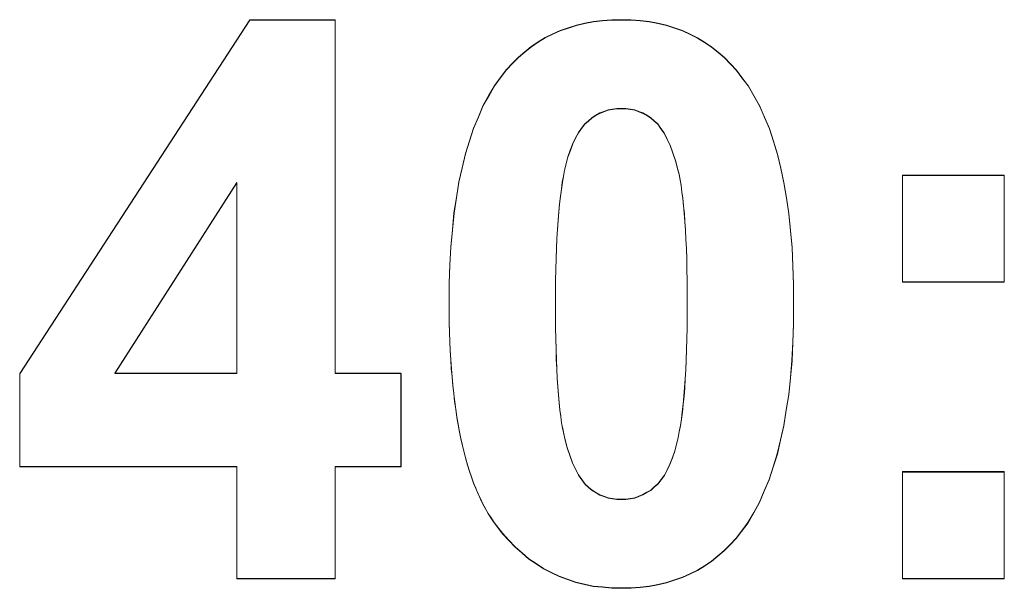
# Model space of a CAD drawing. Extents: x 229 to 926, y 37 to 878.
# Tile 25 of 194: x 430.64 to 435.06, y 69.52 to 72.07. Entities that reach past the tile are written whole.
import ezdxf

# ---------------------------------------------------------------- set-up
doc = ezdxf.new("R2010")
doc.units = 0
doc.layers.get('0').update_dxf_attribs({"lineweight": 13})
doc.layers.add('Beschriftung', color=7, linetype='Continuous', lineweight=25)
doc.layers.add('Beschriftung-A03ENJ5NI0', color=7, linetype='Continuous', lineweight=25)

# ---------------------------------------------------------------- blocks, each defined once
blk = doc.blocks.new('Referenz-A03ENJ5LI0', base_point=(255.7277, 65.704))
at = {"layer": 'Beschriftung', "color": 0, "lineweight": -2}
for p, q in [((430.6421, 70.4823), (431.6749, 72.0712)), ((431.6749, 72.0712), (432.0576, 72.0712)), ((432.0576, 72.0712), (432.0576, 70.484)), ((433.0683, 72.0233), (433.1045, 72.0352)), ((433.1045, 72.0352), (433.1405, 72.0472)), ((433.1405, 72.0472), (433.179, 72.0552)), ((433.179, 72.0552), (433.2174, 72.0632)), ((433.2174, 72.0632), (433.2583, 72.0672)), ((433.2583, 72.0672), (433.2992, 72.0712)), ((433.2992, 72.0712), (433.3424, 72.0712)), ((433.3424, 72.0712), (433.3857, 72.0712)), ((433.3857, 72.0712), (433.4265, 72.0671)), ((433.4265, 72.0671), (433.4675, 72.0631)), ((433.4675, 72.0631), (433.5059, 72.055)), ((433.5059, 72.055), (433.5445, 72.047)), ((433.5445, 72.047), (433.5806, 72.0348)), ((433.5806, 72.0348), (433.6168, 72.0226)), ((432.9696, 71.9714), (433.001, 71.9914)), ((433.001, 71.9914), (433.0347, 72.0073)), ((433.0347, 72.0073), (433.0683, 72.0233)), ((433.6168, 72.0226), (433.6506, 72.0064)), ((433.6506, 72.0064), (433.6843, 71.9903)), ((433.6843, 71.9903), (433.7158, 71.9701)), ((432.9094, 71.9274), (432.9383, 71.9514)), ((432.9383, 71.9514), (432.9696, 71.9714)), ((433.7158, 71.9701), (433.7473, 71.9498)), ((433.7473, 71.9498), (433.7764, 71.9254)), ((432.8539, 71.8755), (432.8805, 71.9034)), ((432.8805, 71.9034), (432.9094, 71.9274)), ((433.7764, 71.9254), (433.8054, 71.9012)), ((433.8054, 71.9012), (433.8322, 71.8729)), ((432.8274, 71.8475), (432.8539, 71.8755)), ((433.8322, 71.8729), (433.8589, 71.8446)), ((432.774, 71.7768), (432.8032, 71.8156)), ((432.8032, 71.8156), (432.8274, 71.8475)), ((433.8589, 71.8446), (433.8833, 71.8122)), ((433.8833, 71.8122), (433.9123, 71.7738)), ((432.7484, 71.7318), (432.774, 71.7768)), ((433.9123, 71.7738), (433.9377, 71.7292)), ((432.7228, 71.6869), (432.7484, 71.7318)), ((433.9377, 71.7292), (433.9631, 71.6845)), ((432.7009, 71.6358), (432.7228, 71.6869)), ((433.9631, 71.6845), (433.9848, 71.6335)), ((432.679, 71.5846), (432.7009, 71.6358)), ((433.2282, 71.6419), (433.2108, 71.6315)), ((433.2455, 71.6522), (433.2282, 71.6419)), ((433.264, 71.6591), (433.2455, 71.6522)), ((433.2825, 71.666), (433.264, 71.6591)), ((433.3021, 71.6695), (433.2825, 71.666)), ((433.3217, 71.6729), (433.3021, 71.6695)), ((433.3424, 71.6729), (433.3217, 71.6729)), ((433.3631, 71.6729), (433.3424, 71.6729)), ((433.3828, 71.6695), (433.3631, 71.6729)), ((433.4023, 71.666), (433.3828, 71.6695)), ((433.4207, 71.6591), (433.4023, 71.666)), ((433.439, 71.6522), (433.4207, 71.6591)), ((433.4563, 71.6419), (433.439, 71.6522)), ((433.4734, 71.6315), (433.4563, 71.6419)), ((433.9848, 71.6335), (434.0067, 71.5825)), ((433.1783, 71.6038), (433.1638, 71.5845)), ((433.1945, 71.6176), (433.1783, 71.6038)), ((433.2108, 71.6315), (433.1945, 71.6176)), ((433.4895, 71.6176), (433.4734, 71.6315)), ((433.5056, 71.6038), (433.4895, 71.6176)), ((433.5202, 71.5832), (433.5056, 71.6038)), ((432.6607, 71.5273), (432.679, 71.5846)), ((433.1494, 71.5652), (433.1368, 71.5404)), ((433.1638, 71.5845), (433.1494, 71.5652)), ((433.5349, 71.5625), (433.5202, 71.5832)), ((433.5482, 71.5351), (433.5349, 71.5625)), ((434.0067, 71.5825), (434.0248, 71.5252)), ((432.6425, 71.47), (432.6607, 71.5273)), ((433.1242, 71.5156), (433.1134, 71.4854)), ((433.1368, 71.5404), (433.1242, 71.5156)), ((433.5615, 71.5077), (433.5482, 71.5351)), ((433.5734, 71.4734), (433.5615, 71.5077)), ((434.0248, 71.5252), (434.0429, 71.468)), ((432.6278, 71.4065), (432.6425, 71.47)), ((433.1134, 71.4854), (433.1027, 71.4551)), ((433.5854, 71.4391), (433.5734, 71.4734)), ((434.0429, 71.468), (434.0575, 71.4044)), ((433.0937, 71.4193), (433.0879, 71.3961)), ((433.1027, 71.4551), (433.0937, 71.4193)), ((433.596, 71.398), (433.5854, 71.4391)), ((432.6132, 71.343), (432.6278, 71.4065)), ((433.0827, 71.369), (433.0775, 71.3418)), ((433.0879, 71.3961), (433.0827, 71.369)), ((433.6012, 71.3775), (433.596, 71.398)), ((433.6059, 71.3527), (433.6012, 71.3775)), ((434.0575, 71.4044), (434.072, 71.3408)), ((434.6037, 70.8936), (434.6037, 71.3738)), ((434.6037, 71.3738), (435.0611, 71.3738)), ((435.0611, 71.3738), (435.0611, 70.8936)), ((431.6166, 71.3398), (431.0691, 70.484)), ((431.6166, 70.484), (431.6166, 71.3398)), ((432.6022, 71.2733), (432.6132, 71.343)), ((433.0775, 71.3418), (433.0731, 71.3108)), ((433.6105, 71.3279), (433.6059, 71.3527)), ((433.6145, 71.2988), (433.6105, 71.3279)), ((434.072, 71.3408), (434.0829, 71.2709)), ((433.0687, 71.2796), (433.065, 71.2445)), ((433.0731, 71.3108), (433.0687, 71.2796)), ((433.6185, 71.2696), (433.6145, 71.2988)), ((432.5913, 71.2037), (432.6022, 71.2733)), ((433.065, 71.2445), (433.0614, 71.2094)), ((433.6217, 71.2362), (433.6185, 71.2696)), ((433.625, 71.2028), (433.6217, 71.2362)), ((434.0829, 71.2709), (434.0937, 71.201)), ((432.584, 71.1279), (432.5913, 71.2037)), ((433.0614, 71.2094), (433.0584, 71.1704)), ((433.6277, 71.1651), (433.625, 71.2028)), ((434.0937, 71.201), (434.101, 71.1248)), ((433.0584, 71.1704), (433.0554, 71.1313)), ((433.6303, 71.1273), (433.6277, 71.1651)), ((432.5766, 71.052), (432.584, 71.1279)), ((433.0554, 71.1313), (433.0532, 71.0883)), ((433.6323, 71.0854), (433.6303, 71.1273)), ((434.101, 71.1248), (434.1083, 71.0485)), ((433.0532, 71.0883), (433.051, 71.0454)), ((433.6343, 71.0433), (433.6323, 71.0854)), ((432.573, 70.9699), (432.5766, 71.052)), ((433.051, 71.0454), (433.0496, 70.9984)), ((433.6356, 70.997), (433.6343, 71.0433)), ((434.1083, 71.0485), (434.1118, 70.966)), ((433.0496, 70.9984), (433.0481, 70.9514)), ((433.6369, 70.9508), (433.6356, 70.997)), ((432.5694, 70.888), (432.573, 70.9699)), ((433.0481, 70.9514), (433.0474, 70.9005)), ((433.6375, 70.9002), (433.6369, 70.9508)), ((434.1118, 70.966), (434.1155, 70.8834)), ((432.5694, 70.7998), (432.5694, 70.888)), ((433.0474, 70.9005), (433.0467, 70.8495)), ((433.6383, 70.8495), (433.6375, 70.9002)), ((434.1155, 70.8834), (434.1155, 70.7946)), ((435.0611, 70.8936), (434.6037, 70.8936)), ((433.0467, 70.8495), (433.0467, 70.7946)), ((433.6383, 70.7946), (433.6383, 70.8495)), ((432.5694, 70.7547), (432.5694, 70.7998)), ((433.0467, 70.7946), (433.0467, 70.7398)), ((433.6383, 70.7398), (433.6383, 70.7946)), ((434.1155, 70.7946), (434.1155, 70.706)), ((432.5702, 70.7116), (432.5694, 70.7547)), ((432.5711, 70.6684), (432.5702, 70.7116)), ((433.0467, 70.7398), (433.0473, 70.6891)), ((433.6375, 70.6889), (433.6383, 70.7398)), ((434.1155, 70.706), (434.1118, 70.6236)), ((432.5727, 70.6268), (432.5711, 70.6684)), ((433.0473, 70.6891), (433.048, 70.6386)), ((433.6367, 70.638), (433.6375, 70.6889)), ((432.5743, 70.5853), (432.5727, 70.6268)), ((433.048, 70.6386), (433.0492, 70.5922)), ((433.6353, 70.591), (433.6367, 70.638)), ((434.1118, 70.6236), (434.1082, 70.5412)), ((432.5768, 70.5455), (432.5743, 70.5853)), ((433.0492, 70.5922), (433.0506, 70.5459)), ((433.6338, 70.5441), (433.6353, 70.591)), ((432.5793, 70.5056), (432.5768, 70.5455)), ((433.0506, 70.5459), (433.0526, 70.5039)), ((433.6316, 70.5012), (433.6338, 70.5441)), ((434.1082, 70.5412), (434.1009, 70.4651)), ((432.5827, 70.4676), (432.5793, 70.5056)), ((433.0526, 70.5039), (433.0546, 70.4619)), ((433.6294, 70.4583), (433.6316, 70.5012)), ((430.6421, 70.0647), (430.6421, 70.4823)), ((431.0691, 70.484), (431.6166, 70.484)), ((432.0576, 70.484), (432.3534, 70.484)), ((432.3534, 70.484), (432.3534, 70.0647)), ((432.586, 70.4295), (432.5827, 70.4676)), ((433.0546, 70.4619), (433.0572, 70.4242)), ((433.6265, 70.4193), (433.6294, 70.4583)), ((434.1009, 70.4651), (434.0935, 70.3889)), ((432.5901, 70.3931), (432.586, 70.4295)), ((433.0572, 70.4242), (433.0598, 70.3865)), ((433.6236, 70.3804), (433.6265, 70.4193)), ((432.5943, 70.3567), (432.5901, 70.3931)), ((432.5993, 70.322), (432.5943, 70.3567)), ((433.0598, 70.3865), (433.0632, 70.3531)), ((433.0632, 70.3531), (433.0665, 70.3196)), ((433.6198, 70.3454), (433.6236, 70.3804)), ((434.0935, 70.3889), (434.0826, 70.3189)), ((432.6043, 70.2874), (432.5993, 70.322)), ((433.0665, 70.3196), (433.0704, 70.2905)), ((433.6117, 70.2795), (433.6162, 70.3105)), ((433.6162, 70.3105), (433.6198, 70.3454)), ((434.0826, 70.3189), (434.0717, 70.249)), ((432.6101, 70.2544), (432.6043, 70.2874)), ((433.0704, 70.2905), (433.0744, 70.2614)), ((433.6073, 70.2486), (433.6117, 70.2795)), ((432.6159, 70.2215), (432.6101, 70.2544)), ((432.6226, 70.1902), (432.6159, 70.2215)), ((433.0744, 70.2614), (433.079, 70.2366)), ((433.079, 70.2366), (433.0836, 70.2117)), ((433.5969, 70.1947), (433.6021, 70.2216)), ((433.6021, 70.2216), (433.6073, 70.2486)), ((434.0717, 70.249), (434.057, 70.1853)), ((432.6292, 70.159), (432.6226, 70.1902)), ((433.0836, 70.2117), (433.0889, 70.1912)), ((433.0889, 70.1912), (433.0995, 70.1502)), ((433.5911, 70.1717), (433.5969, 70.1947)), ((434.057, 70.1853), (434.0424, 70.1217)), ((432.6367, 70.1295), (432.6292, 70.159)), ((433.0995, 70.1502), (433.1114, 70.116)), ((433.5714, 70.1057), (433.5821, 70.1359)), ((433.5821, 70.1359), (433.5911, 70.1717)), ((432.6441, 70.1), (432.6367, 70.1295)), ((432.6525, 70.0721), (432.6441, 70.1)), ((433.1114, 70.116), (433.1233, 70.0818)), ((433.5606, 70.0754), (433.5714, 70.1057)), ((434.0424, 70.1217), (434.0242, 70.0642)), ((431.6166, 70.0647), (430.6421, 70.0647)), ((431.6166, 69.5617), (431.6166, 70.0647)), ((432.3534, 70.0647), (432.0576, 70.0647)), ((432.0576, 70.0647), (432.0576, 69.5617)), ((432.6607, 70.0443), (432.6525, 70.0721)), ((432.6699, 70.0183), (432.6607, 70.0443)), ((433.1233, 70.0818), (433.1366, 70.0544)), ((433.1366, 70.0544), (433.1499, 70.0271)), ((433.5354, 70.0258), (433.5481, 70.0506)), ((433.5481, 70.0506), (433.5606, 70.0754)), ((434.0242, 70.0642), (434.0059, 70.0066)), ((432.679, 69.9922), (432.6699, 70.0183)), ((433.1499, 70.0271), (433.1646, 70.0066)), ((433.1646, 70.0066), (433.1793, 69.9861)), ((433.5066, 69.9872), (433.521, 70.0064)), ((433.521, 70.0064), (433.5354, 70.0258)), ((434.0059, 70.0066), (433.984, 69.9555)), ((434.6037, 69.5617), (434.6037, 70.0419)), ((434.6037, 70.0419), (435.0611, 70.0419)), ((435.0611, 70.0419), (435.0611, 69.5617)), ((432.689, 69.9677), (432.679, 69.9922)), ((432.699, 69.9434), (432.689, 69.9677)), ((433.1793, 69.9861), (433.1953, 69.9724)), ((433.1953, 69.9724), (433.2114, 69.9588)), ((433.2114, 69.9588), (433.2287, 69.9486)), ((433.4567, 69.9492), (433.474, 69.9595)), ((433.474, 69.9595), (433.4903, 69.9734)), ((433.4903, 69.9734), (433.5066, 69.9872)), ((433.984, 69.9555), (433.962, 69.9043)), ((432.7098, 69.9207), (432.699, 69.9434)), ((432.7206, 69.898), (432.7098, 69.9207)), ((433.2287, 69.9486), (433.2459, 69.9384)), ((433.2459, 69.9384), (433.2642, 69.9316)), ((433.2642, 69.9316), (433.2827, 69.9248)), ((433.2827, 69.9248), (433.3022, 69.9214)), ((433.3022, 69.9214), (433.3217, 69.918)), ((433.3217, 69.918), (433.3424, 69.918)), ((433.3424, 69.918), (433.3631, 69.918)), ((433.3631, 69.918), (433.3828, 69.9215)), ((433.3828, 69.9215), (433.4024, 69.925)), ((433.4024, 69.925), (433.4209, 69.9318)), ((433.4209, 69.9318), (433.4393, 69.9388)), ((433.4393, 69.9388), (433.4567, 69.9492)), ((432.7323, 69.877), (432.7206, 69.898)), ((432.7439, 69.8562), (432.7323, 69.877)), ((433.962, 69.9043), (433.9364, 69.8592)), ((432.7563, 69.8369), (432.7439, 69.8562)), ((432.7688, 69.8177), (432.7563, 69.8369)), ((433.9364, 69.8592), (433.9108, 69.8142)), ((432.7822, 69.8001), (432.7688, 69.8177)), ((432.8087, 69.765), (432.7822, 69.8001)), ((433.9108, 69.8142), (433.8816, 69.7755)), ((432.8374, 69.7344), (432.8087, 69.765)), ((432.8661, 69.7038), (432.8374, 69.7344)), ((433.8575, 69.7435), (433.8309, 69.7155)), ((433.8816, 69.7755), (433.8575, 69.7435)), ((432.8969, 69.6775), (432.8661, 69.7038)), ((433.8309, 69.7155), (433.8043, 69.6875)), ((432.9278, 69.6512), (432.8969, 69.6775)), ((432.9607, 69.6292), (432.9278, 69.6512)), ((433.7755, 69.6635), (433.7465, 69.6397)), ((433.8043, 69.6875), (433.7755, 69.6635)), ((432.9936, 69.6074), (432.9607, 69.6292)), ((433.0285, 69.5898), (432.9936, 69.6074)), ((433.7152, 69.6197), (433.6839, 69.5997)), ((433.7465, 69.6397), (433.7152, 69.6197)), ((432.0576, 69.5617), (431.6166, 69.5617)), ((433.0636, 69.5723), (433.0285, 69.5898)), ((433.1007, 69.5592), (433.0636, 69.5723)), ((433.1379, 69.546), (433.1007, 69.5592)), ((433.6165, 69.5677), (433.5805, 69.5557)), ((433.6502, 69.5837), (433.6165, 69.5677)), ((433.6839, 69.5997), (433.6502, 69.5837)), ((435.0611, 69.5617), (434.6037, 69.5617)), ((433.177, 69.5373), (433.1379, 69.546)), ((433.2163, 69.5285), (433.177, 69.5373)), ((433.2577, 69.5242), (433.2163, 69.5285)), ((433.299, 69.5197), (433.2577, 69.5242)), ((433.3424, 69.5197), (433.299, 69.5197)), ((433.3857, 69.5197), (433.3424, 69.5197)), ((433.4265, 69.5238), (433.3857, 69.5197)), ((433.4674, 69.5277), (433.4265, 69.5238)), ((433.5058, 69.5357), (433.4674, 69.5277)), ((433.5443, 69.5437), (433.5058, 69.5357)), ((433.5805, 69.5557), (433.5443, 69.5437))]:
    blk.add_line(p, q, dxfattribs=at)
blk = doc.blocks.new('Referenz-A03ENJ62I0', base_point=(255.7277, 65.7055))
at = {"layer": 'Beschriftung-A03ENJ5NI0', "color": 0, "lineweight": -2}
for p, q in [((430.642, 70.4838), (431.6748, 72.0727)), ((431.6748, 72.0727), (432.0575, 72.0727)), ((432.0575, 72.0727), (432.0575, 70.4855)), ((433.0682, 72.0248), (433.1043, 72.0368)), ((433.1043, 72.0368), (433.1404, 72.0488)), ((433.1404, 72.0488), (433.1789, 72.0568)), ((433.1789, 72.0568), (433.2173, 72.0647)), ((433.2173, 72.0647), (433.2582, 72.0688)), ((433.2582, 72.0688), (433.299, 72.0727)), ((433.299, 72.0727), (433.3423, 72.0727)), ((433.3423, 72.0727), (433.3856, 72.0727)), ((433.3856, 72.0727), (433.4264, 72.0687)), ((433.4264, 72.0687), (433.4674, 72.0647)), ((433.4674, 72.0647), (433.5058, 72.0566)), ((433.5058, 72.0566), (433.5443, 72.0485)), ((433.5443, 72.0485), (433.5805, 72.0364)), ((433.5805, 72.0364), (433.6167, 72.0242)), ((432.9695, 71.973), (433.0009, 71.9929)), ((433.0009, 71.9929), (433.0346, 72.0088)), ((433.0346, 72.0088), (433.0682, 72.0248)), ((433.6167, 72.0242), (433.6505, 72.008)), ((433.6505, 72.008), (433.6842, 71.9919)), ((433.6842, 71.9919), (433.7157, 71.9716)), ((432.9093, 71.9289), (432.9382, 71.9529)), ((432.9382, 71.9529), (432.9695, 71.973)), ((433.7157, 71.9716), (433.7472, 71.9513)), ((433.7472, 71.9513), (433.7763, 71.927)), ((432.8538, 71.877), (432.8803, 71.905)), ((432.8803, 71.905), (432.9093, 71.9289)), ((433.7763, 71.927), (433.8053, 71.9028)), ((433.8053, 71.9028), (433.8321, 71.8744)), ((432.8272, 71.8491), (432.8538, 71.877)), ((433.8321, 71.8744), (433.8588, 71.8461)), ((432.7739, 71.7783), (432.8031, 71.8171)), ((432.8031, 71.8171), (432.8272, 71.8491)), ((433.8588, 71.8461), (433.8831, 71.8137)), ((433.8831, 71.8137), (433.9121, 71.7754)), ((432.7483, 71.7334), (432.7739, 71.7783)), ((433.9121, 71.7754), (433.9376, 71.7307)), ((432.7227, 71.6885), (432.7483, 71.7334)), ((433.9376, 71.7307), (433.963, 71.686)), ((432.7008, 71.6373), (432.7227, 71.6885)), ((433.963, 71.686), (433.9847, 71.6351)), ((432.6789, 71.5861), (432.7008, 71.6373)), ((433.2107, 71.633), (433.1944, 71.6192)), ((433.2281, 71.6434), (433.2107, 71.633)), ((433.2454, 71.6538), (433.2281, 71.6434)), ((433.2639, 71.6606), (433.2454, 71.6538)), ((433.2824, 71.6676), (433.2639, 71.6606)), ((433.302, 71.671), (433.2824, 71.6676)), ((433.3216, 71.6745), (433.302, 71.671)), ((433.3423, 71.6745), (433.3216, 71.6745)), ((433.363, 71.6745), (433.3423, 71.6745)), ((433.3827, 71.671), (433.363, 71.6745)), ((433.4022, 71.6676), (433.3827, 71.671)), ((433.4206, 71.6606), (433.4022, 71.6676)), ((433.4389, 71.6538), (433.4206, 71.6606)), ((433.4561, 71.6434), (433.4389, 71.6538)), ((433.4733, 71.633), (433.4561, 71.6434)), ((433.4894, 71.6192), (433.4733, 71.633)), ((433.9847, 71.6351), (434.0066, 71.5841)), ((433.1782, 71.6054), (433.1637, 71.5861)), ((433.1944, 71.6192), (433.1782, 71.6054)), ((433.5055, 71.6054), (433.4894, 71.6192)), ((433.5201, 71.5847), (433.5055, 71.6054)), ((432.6606, 71.5289), (432.6789, 71.5861)), ((433.1493, 71.5668), (433.1367, 71.542)), ((433.1637, 71.5861), (433.1493, 71.5668)), ((433.5348, 71.5641), (433.5201, 71.5847)), ((433.5481, 71.5367), (433.5348, 71.5641)), ((434.0066, 71.5841), (434.0247, 71.5268)), ((432.6424, 71.4715), (432.6606, 71.5289)), ((433.124, 71.5172), (433.1133, 71.4869)), ((433.1367, 71.542), (433.124, 71.5172)), ((433.5614, 71.5092), (433.5481, 71.5367)), ((433.5733, 71.4749), (433.5614, 71.5092)), ((434.0247, 71.5268), (434.0428, 71.4695)), ((432.6276, 71.4081), (432.6424, 71.4715)), ((433.1026, 71.4567), (433.0936, 71.4208)), ((433.1133, 71.4869), (433.1026, 71.4567)), ((433.5853, 71.4407), (433.5733, 71.4749)), ((434.0428, 71.4695), (434.0574, 71.4059)), ((433.0936, 71.4208), (433.0877, 71.3976)), ((433.5958, 71.3996), (433.5853, 71.4407)), ((432.6131, 71.3445), (432.6276, 71.4081)), ((433.0826, 71.3706), (433.0774, 71.3434)), ((433.0877, 71.3976), (433.0826, 71.3706)), ((433.6011, 71.3791), (433.5958, 71.3996)), ((433.6057, 71.3542), (433.6011, 71.3791)), ((434.0574, 71.4059), (434.0719, 71.3423)), ((434.6036, 70.8952), (434.6036, 71.3754)), ((434.6036, 71.3754), (435.0609, 71.3754)), ((435.0609, 71.3754), (435.0609, 70.8952)), ((431.6165, 71.3414), (431.0689, 70.4855)), ((431.6165, 70.4855), (431.6165, 71.3414)), ((432.6021, 71.2749), (432.6131, 71.3445)), ((433.0774, 71.3434), (433.073, 71.3123)), ((433.6104, 71.3295), (433.6057, 71.3542)), ((433.6143, 71.3003), (433.6104, 71.3295)), ((434.0719, 71.3423), (434.0828, 71.2725)), ((433.0686, 71.2811), (433.0649, 71.246)), ((433.073, 71.3123), (433.0686, 71.2811)), ((433.6184, 71.2712), (433.6143, 71.3003)), ((432.5911, 71.2053), (432.6021, 71.2749)), ((433.0649, 71.246), (433.0613, 71.211)), ((433.6216, 71.2378), (433.6184, 71.2712)), ((433.6249, 71.2044), (433.6216, 71.2378)), ((434.0828, 71.2725), (434.0936, 71.2025)), ((432.5839, 71.1294), (432.5911, 71.2053)), ((433.0613, 71.211), (433.0583, 71.172)), ((433.6276, 71.1666), (433.6249, 71.2044)), ((434.0936, 71.2025), (434.1009, 71.1263)), ((433.0583, 71.172), (433.0553, 71.1329)), ((433.6301, 71.1289), (433.6276, 71.1666)), ((432.5765, 71.0536), (432.5839, 71.1294)), ((433.0553, 71.1329), (433.0531, 71.0899)), ((433.6322, 71.0869), (433.6301, 71.1289)), ((434.1009, 71.1263), (434.1082, 71.0501)), ((433.0531, 71.0899), (433.0509, 71.0469)), ((433.6342, 71.0449), (433.6322, 71.0869)), ((432.5729, 70.9715), (432.5765, 71.0536)), ((433.0509, 71.0469), (433.0495, 70.9999)), ((433.6355, 70.9986), (433.6342, 71.0449)), ((434.1082, 71.0501), (434.1117, 70.9675)), ((432.5692, 70.8895), (432.5729, 70.9715)), ((433.0495, 70.9999), (433.0479, 70.9529)), ((433.6368, 70.9523), (433.6355, 70.9986)), ((433.0479, 70.9529), (433.0473, 70.902)), ((433.6374, 70.9017), (433.6368, 70.9523)), ((434.1117, 70.9675), (434.1154, 70.885)), ((432.5692, 70.8013), (432.5692, 70.8895)), ((433.0473, 70.902), (433.0465, 70.8511)), ((433.6381, 70.8511), (433.6374, 70.9017)), ((434.1154, 70.885), (434.1154, 70.7962)), ((435.0609, 70.8952), (434.6036, 70.8952)), ((433.0465, 70.8511), (433.0465, 70.7962)), ((433.6381, 70.7962), (433.6381, 70.8511)), ((432.5692, 70.7563), (432.5692, 70.8013)), ((433.0465, 70.7962), (433.0465, 70.7413)), ((433.6381, 70.7413), (433.6381, 70.7962)), ((434.1154, 70.7962), (434.1154, 70.7076)), ((432.57, 70.7131), (432.5692, 70.7563)), ((432.5709, 70.6699), (432.57, 70.7131)), ((433.0465, 70.7413), (433.0471, 70.6907)), ((433.6374, 70.6904), (433.6381, 70.7413)), ((434.1154, 70.7076), (434.1117, 70.6251)), ((432.5725, 70.6284), (432.5709, 70.6699)), ((433.0471, 70.6907), (433.0479, 70.6401)), ((433.6366, 70.6395), (433.6374, 70.6904)), ((432.5742, 70.5868), (432.5725, 70.6284)), ((433.0479, 70.6401), (433.0491, 70.5937)), ((433.6352, 70.5925), (433.6366, 70.6395)), ((434.1117, 70.6251), (434.1081, 70.5428)), ((432.5767, 70.5471), (432.5742, 70.5868)), ((433.0491, 70.5937), (433.0504, 70.5475)), ((433.6337, 70.5456), (433.6352, 70.5925)), ((432.5792, 70.5072), (432.5767, 70.5471)), ((433.0504, 70.5475), (433.0525, 70.5055)), ((433.6315, 70.5027), (433.6337, 70.5456)), ((434.1081, 70.5428), (434.1008, 70.4666)), ((431.0689, 70.4855), (431.6165, 70.4855)), ((432.0575, 70.4855), (432.3533, 70.4855)), ((432.3533, 70.4855), (432.3533, 70.0663)), ((432.5825, 70.4692), (432.5792, 70.5072)), ((433.0525, 70.5055), (433.0545, 70.4635)), ((433.6293, 70.4598), (433.6315, 70.5027)), ((430.642, 70.0663), (430.642, 70.4838)), ((432.5858, 70.4311), (432.5825, 70.4692)), ((433.0545, 70.4635), (433.0571, 70.4257)), ((433.6264, 70.4208), (433.6293, 70.4598)), ((434.1008, 70.4666), (434.0934, 70.3905)), ((432.59, 70.3946), (432.5858, 70.4311)), ((433.0571, 70.4257), (433.0597, 70.3881)), ((433.6234, 70.382), (433.6264, 70.4208)), ((432.5942, 70.3582), (432.59, 70.3946)), ((432.5991, 70.3236), (432.5942, 70.3582)), ((433.0597, 70.3881), (433.0631, 70.3546)), ((433.0631, 70.3546), (433.0664, 70.3212)), ((433.6197, 70.3469), (433.6234, 70.382)), ((434.0934, 70.3905), (434.0825, 70.3205)), ((432.6042, 70.2889), (432.5991, 70.3236)), ((433.0664, 70.3212), (433.0703, 70.292)), ((433.6116, 70.2811), (433.616, 70.3121)), ((433.616, 70.3121), (433.6197, 70.3469)), ((434.0825, 70.3205), (434.0716, 70.2506)), ((432.61, 70.256), (432.6042, 70.2889)), ((433.0703, 70.292), (433.0742, 70.2629)), ((433.6071, 70.2501), (433.6116, 70.2811)), ((432.6157, 70.223), (432.61, 70.256)), ((432.6225, 70.1918), (432.6157, 70.223)), ((433.0742, 70.2629), (433.0789, 70.2382)), ((433.0789, 70.2382), (433.0835, 70.2133)), ((433.5968, 70.1962), (433.602, 70.2231)), ((433.602, 70.2231), (433.6071, 70.2501)), ((434.0716, 70.2506), (434.0569, 70.1869)), ((432.6291, 70.1605), (432.6225, 70.1918)), ((433.0835, 70.2133), (433.0888, 70.1927)), ((433.0888, 70.1927), (433.0994, 70.1517)), ((433.591, 70.1732), (433.5968, 70.1962)), ((434.0569, 70.1869), (434.0423, 70.1232)), ((432.6366, 70.131), (432.6291, 70.1605)), ((432.644, 70.1016), (432.6366, 70.131)), ((433.0994, 70.1517), (433.1113, 70.1175)), ((433.5712, 70.1072), (433.582, 70.1374)), ((433.582, 70.1374), (433.591, 70.1732)), ((432.6524, 70.0737), (432.644, 70.1016)), ((433.1113, 70.1175), (433.1232, 70.0833)), ((433.5605, 70.077), (433.5712, 70.1072)), ((434.0423, 70.1232), (434.0241, 70.0657)), ((431.6165, 70.0663), (430.642, 70.0663)), ((431.6165, 69.5632), (431.6165, 70.0663)), ((432.3533, 70.0663), (432.0575, 70.0663)), ((432.0575, 70.0663), (432.0575, 69.5632)), ((432.6606, 70.0458), (432.6524, 70.0737)), ((432.6698, 70.0198), (432.6606, 70.0458)), ((433.1232, 70.0833), (433.1365, 70.056)), ((433.1365, 70.056), (433.1498, 70.0286)), ((433.5353, 70.0274), (433.5479, 70.0522)), ((433.5479, 70.0522), (433.5605, 70.077)), ((434.0241, 70.0657), (434.0058, 70.0082)), ((434.6036, 69.5632), (434.6036, 70.0435)), ((434.6036, 70.0435), (435.0609, 70.0435)), ((435.0609, 70.0435), (435.0609, 69.5632)), ((432.6789, 69.9937), (432.6698, 70.0198)), ((433.1498, 70.0286), (433.1645, 70.0081)), ((433.1645, 70.0081), (433.1792, 69.9877)), ((433.5064, 69.9888), (433.5209, 70.008)), ((433.5209, 70.008), (433.5353, 70.0274)), ((434.0058, 70.0082), (433.9838, 69.957)), ((432.6889, 69.9693), (432.6789, 69.9937)), ((432.6989, 69.9449), (432.6889, 69.9693)), ((433.1792, 69.9877), (433.1952, 69.974)), ((433.1952, 69.974), (433.2113, 69.9604)), ((433.2113, 69.9604), (433.2285, 69.9502)), ((433.4566, 69.9507), (433.4739, 69.9611)), ((433.4739, 69.9611), (433.4902, 69.9749)), ((433.4902, 69.9749), (433.5064, 69.9888)), ((433.9838, 69.957), (433.9619, 69.9058)), ((432.7097, 69.9223), (432.6989, 69.9449)), ((432.7205, 69.8996), (432.7097, 69.9223)), ((433.2285, 69.9502), (433.2458, 69.94)), ((433.2458, 69.94), (433.2641, 69.9332)), ((433.2641, 69.9332), (433.2826, 69.9264)), ((433.2826, 69.9264), (433.3021, 69.9229)), ((433.3021, 69.9229), (433.3216, 69.9196)), ((433.3216, 69.9196), (433.3423, 69.9196)), ((433.3423, 69.9196), (433.363, 69.9196)), ((433.363, 69.9196), (433.3827, 69.923)), ((433.3827, 69.923), (433.4022, 69.9265)), ((433.4022, 69.9265), (433.4207, 69.9334)), ((433.4207, 69.9334), (433.4392, 69.9404)), ((433.4392, 69.9404), (433.4566, 69.9507)), ((432.7321, 69.8786), (432.7205, 69.8996)), ((432.7437, 69.8577), (432.7321, 69.8786)), ((433.9619, 69.9058), (433.9363, 69.8608)), ((432.7562, 69.8385), (432.7437, 69.8577)), ((432.7687, 69.8192), (432.7562, 69.8385)), ((433.9363, 69.8608), (433.9107, 69.8157)), ((432.7821, 69.8017), (432.7687, 69.8192)), ((432.8086, 69.7666), (432.7821, 69.8017)), ((433.8815, 69.777), (433.8574, 69.7451)), ((433.9107, 69.8157), (433.8815, 69.777)), ((432.8373, 69.736), (432.8086, 69.7666)), ((432.866, 69.7053), (432.8373, 69.736)), ((433.8574, 69.7451), (433.8308, 69.717)), ((432.8968, 69.679), (432.866, 69.7053)), ((433.8042, 69.6891), (433.7754, 69.6651)), ((433.8308, 69.717), (433.8042, 69.6891)), ((432.9276, 69.6528), (432.8968, 69.679)), ((432.9605, 69.6308), (432.9276, 69.6528)), ((433.7754, 69.6651), (433.7464, 69.6412)), ((432.9934, 69.6089), (432.9605, 69.6308)), ((433.0284, 69.5914), (432.9934, 69.6089)), ((433.6838, 69.6013), (433.65, 69.5853)), ((433.715, 69.6212), (433.6838, 69.6013)), ((433.7464, 69.6412), (433.715, 69.6212)), ((432.0575, 69.5632), (431.6165, 69.5632)), ((433.0635, 69.5738), (433.0284, 69.5914)), ((433.1006, 69.5607), (433.0635, 69.5738)), ((433.1378, 69.5476), (433.1006, 69.5607)), ((433.5803, 69.5572), (433.5442, 69.5453)), ((433.6164, 69.5693), (433.5803, 69.5572)), ((433.65, 69.5853), (433.6164, 69.5693)), ((435.0609, 69.5632), (434.6036, 69.5632)), ((433.1769, 69.5389), (433.1378, 69.5476)), ((433.2162, 69.5301), (433.1769, 69.5389)), ((433.2576, 69.5258), (433.2162, 69.5301)), ((433.2989, 69.5213), (433.2576, 69.5258)), ((433.3423, 69.5213), (433.2989, 69.5213)), ((433.3856, 69.5213), (433.3423, 69.5213)), ((433.4264, 69.5253), (433.3856, 69.5213)), ((433.4672, 69.5293), (433.4264, 69.5253)), ((433.5057, 69.5373), (433.4672, 69.5293)), ((433.5442, 69.5453), (433.5057, 69.5373))]:
    blk.add_line(p, q, dxfattribs=at)

msp = doc.modelspace()

# ---------------------------------------------------------------- block references
at = {"color": 251, "lineweight": 13, "ltscale": 0.13, "true_color": 0x606060}
for name, p in [('Referenz-A03ENJ5LI0', (255.7277, 65.704)), ('Referenz-A03ENJ62I0', (255.7277, 65.7055))]:
    msp.add_blockref(name, p, dxfattribs=at)

doc.saveas('drawing.dxf')
